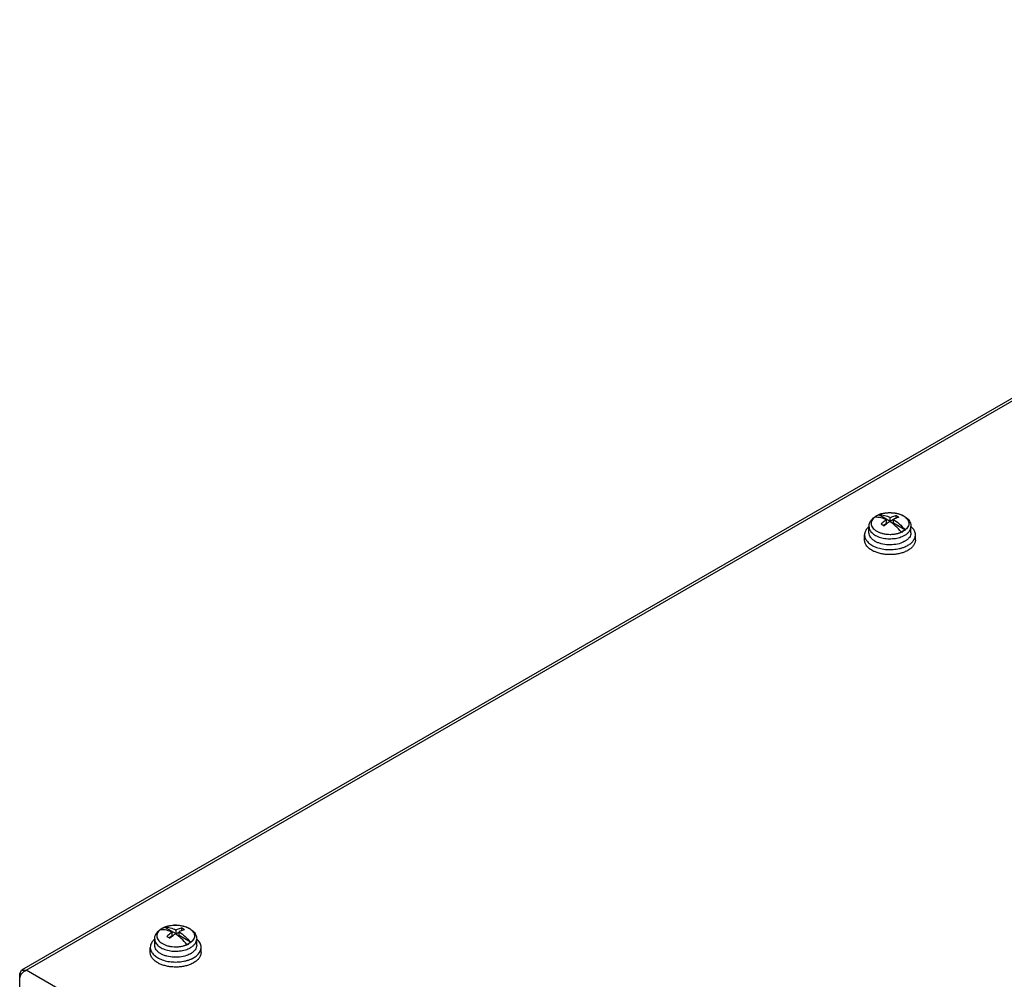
# Model space of a CAD drawing. Header units: millimetres. Extents: x 89 to 688, y 252 to 831.
# Tile 4 of 7: x 98 to 321, y 614 to 831. Entities that reach past the tile are written whole.
import ezdxf

# ---------------------------------------------------------------- set-up
doc = ezdxf.new("R2010")
doc.units = ezdxf.units.MM
doc.header["$LTSCALE"] = 70.470903
doc.layers.get('0').update_dxf_attribs({"linetype": 'CONTINUOUS'})

msp = doc.modelspace()

# ---------------------------------------------------------------- linework, layer by layer
at = {"color": 7, "linetype": 'Continuous'}
for p, q in [((470.69, 831.44), (98.38, 616.49)), ((99.43, 616.49), (471.44, 831.27)), ((294.87, 717.98), (292.3, 719.47)), ((294.03, 717.49), (293.33, 717.09)), ((294.03, 717.49), (294.03, 718.36)), ((294.87, 717.98), (294.87, 718.85)), ((295.57, 718.38), (294.87, 717.98)), ((295.57, 717.57), (295.57, 718.44)), ((298.15, 716.09), (295.57, 717.57)), ((296.11, 718.69), (296.04, 718.65)), ((296.11, 719.31), (296.11, 718.69)), ((296.13, 718.69), (296.11, 718.69)), ((289.05, 713.78), (289.05, 714.92)), ((290.05, 715.41), (290.05, 716.79)), ((297.7, 715.67), (297.77, 715.75)), ((299.55, 715.41), (299.55, 716.79)), ((300.55, 713.78), (300.55, 714.92)), ((133.3, 624.7), (130.73, 626.18)), ((134.54, 626.03), (134.54, 625.41)), ((132.45, 624.21), (131.76, 623.8)), ((132.45, 624.21), (132.45, 625.07)), ((133.3, 624.7), (133.3, 625.56)), ((134, 625.1), (133.3, 624.7)), ((134, 624.29), (134, 625.16)), ((136.58, 622.8), (134, 624.29)), ((134.54, 625.41), (134.47, 625.37)), ((134.55, 625.4), (134.54, 625.41)), ((127.48, 620.49), (127.48, 621.64)), ((128.48, 622.13), (128.48, 623.51)), ((136.13, 622.38), (136.2, 622.46)), ((137.98, 622.13), (137.98, 623.51)), ((138.98, 620.49), (138.98, 621.64)), ((97.94, 615.63), (98.38, 616.49)), ((97.94, 602.82), (97.94, 615.63)), ((98.3, 615.43), (97.94, 615.63)), ((98.38, 616.49), (99.43, 616.49)), ((305.69, 497.41), (99.43, 616.49))]:
    msp.add_line(p, q, dxfattribs=at)
for centre, radius, start, end in [((293.95, 715.58), 4.22, 116.155, 119.9442), ((294.14, 715.2), 4.65, 113.3136, 116.1425), ((292.54, 715.98), 3.49, 93.3122, 93.9177), ((294.46, 714.29), 5.63, 105.6638, 110.0709), ((294.8, 712.61), 7.34, 88.4519, 93.4764), ((293.38, 716.4), 3.24, 126.9593, 127.2507), ((293.75, 715.85), 3.91, 119.9948, 121.5558), ((293.68, 716.05), 3.67, 122.2252, 122.4398), ((293.75, 715.94), 3.81, 119.9876, 122.2128), ((293.82, 715.74), 4.04, 119.4487, 119.9991), ((295.84, 715.83), 3.93, 58.4327, 60.4454), ((292.61, 713.76), 3.97, 130.3734, 130.819), ((291.63, 715.41), 1.58, 180, 180.8587), ((295.79, 719.26), 4.04, 299.4487, 299.9991), ((297.97, 715.41), 1.58, 359.1148, 359.9999), ((297.01, 713.78), 3.94, 48.9059, 49.4786), ((293.62, 717.25), 4.37, 238.5271, 239.8853), ((295.9, 718.77), 4.52, 299.4487, 299.9991), ((293.74, 716.68), 6.06, 243.2674, 244.15), ((295.03, 720.08), 8.46, 282.7832, 285.4056), ((295.6, 718.37), 6.66, 292.4825, 293.6273), ((132.17, 622.57), 3.91, 119.9948, 121.5558), ((132.1, 622.77), 3.67, 122.2252, 122.4398), ((132.18, 622.65), 3.81, 119.9876, 122.2128), ((132.24, 622.45), 4.04, 119.4487, 119.9991), ((132.38, 622.3), 4.22, 116.155, 119.9442), ((132.57, 621.91), 4.65, 113.3136, 116.1425), ((130.96, 622.7), 3.49, 93.3122, 93.9177), ((132.88, 621), 5.63, 105.6638, 110.0709), ((133.23, 619.33), 7.34, 88.4519, 93.4764), ((134.27, 622.54), 3.93, 58.4327, 60.4454), ((131.8, 623.12), 3.24, 126.9593, 127.2507), ((131.04, 620.48), 3.97, 130.3734, 130.819), ((130.06, 622.13), 1.58, 180, 180.8587), ((134.21, 625.98), 4.04, 299.4487, 299.9991), ((134.33, 625.48), 4.52, 299.4487, 299.9991), ((136.4, 622.13), 1.58, 359.1148, 359.9999), ((135.43, 620.5), 3.94, 48.9059, 49.4786), ((132.05, 623.97), 4.37, 238.5271, 239.8853), ((132.17, 623.4), 6.06, 243.2674, 244.15), ((133.46, 626.79), 8.46, 282.7832, 285.4056), ((134.03, 625.09), 6.66, 292.4825, 293.6273), ((100.59, 614.05), 2.72, 138.137, 144.8031), ((100.6, 614.04), 2.73, 132.5333, 138.1673)]:
    msp.add_arc(centre, radius, start, end, dxfattribs=at)
for points, knots in [([(291.69, 719.21), (292.04, 719.41), (292.81, 719.72), (294.06, 719.96), (295.36, 719.98), (296.62, 719.77), (297.59, 719.41), (298.26, 719.01), (298.7, 718.66), (299.06, 718.26), (299.33, 717.81), (299.51, 717.31), (299.55, 716.97), (299.55, 716.79)], [0, 0, 0, 0, 0.126222, 0.260708, 0.398691, 0.534012, 0.661555, 0.721793, 0.779789, 0.836024, 0.891121, 0.945658, 1, 1, 1, 1]), ([(291.83, 719.25), (291.88, 719.29), (292.11, 719.41), (292.34, 719.51), (292.53, 719.57)], [0, 0, 0, 0, 0.24128, 1, 1, 1, 1]), ([(292.34, 719.47), (292.75, 719.49), (293.63, 719.39), (294.46, 719.06), (294.87, 718.85)], [0, 0, 0, 0, 0.468385, 1, 1, 1, 1]), ([(292.94, 719.71), (292.99, 719.72), (293.19, 719.77), (293.39, 719.82), (293.54, 719.84)], [0, 0, 0, 0, 0.246326, 1, 1, 1, 1]), ([(293.54, 719.84), (293.61, 719.86), (293.88, 719.9), (294.15, 719.93), (294.36, 719.94)], [0, 0, 0, 0, 0.247378, 1, 1, 1, 1]), ([(295, 719.95), (295.07, 719.95), (295.33, 719.94), (295.59, 719.91), (295.78, 719.89)], [0, 0, 0, 0, 0.251505, 1, 1, 1, 1]), ([(295.78, 719.89), (295.84, 719.88), (296.07, 719.85), (296.29, 719.8), (296.45, 719.76)], [0, 0, 0, 0, 0.253186, 1, 1, 1, 1]), ([(296.45, 719.76), (296.51, 719.75), (296.71, 719.7), (296.91, 719.63), (297.06, 719.58)], [0, 0, 0, 0, 0.254741, 1, 1, 1, 1]), ([(297.06, 719.58), (297.12, 719.56), (297.37, 719.46), (297.61, 719.35), (297.78, 719.25)], [0, 0, 0, 0, 0.258785, 1, 1, 1, 1]), ([(290.05, 716.79), (290.05, 717.04), (290.13, 717.54), (290.49, 718.21), (291.02, 718.78), (291.45, 719.08), (291.69, 719.21)], [0, 0, 0, 0, 0.241766, 0.485862, 0.736798, 1, 1, 1, 1]), ([(291.42, 718.98), (291.27, 718.87), (291, 718.63), (290.7, 718.2), (290.54, 717.74), (290.54, 717.26), (290.7, 716.8), (291, 716.38), (291.42, 715.99), (291.96, 715.66), (292.59, 715.39), (293.29, 715.19), (294.04, 715.07), (294.69, 715.04), (295.21, 715.05), (295.6, 715.09), (295.99, 715.14), (296.36, 715.21), (296.66, 715.29), (296.89, 715.36), (297.03, 715.41), (297.14, 715.45), (297.22, 715.49), (297.29, 715.51), (297.35, 715.54), (297.38, 715.55), (297.42, 715.57), (297.46, 715.59), (297.5, 715.61), (297.54, 715.63), (297.58, 715.64), (297.62, 715.64), (297.67, 715.65), (297.69, 715.66), (297.7, 715.67)], [0, 0, 0, 0, 0.05605, 0.106509, 0.152912, 0.197811, 0.24421, 0.29466, 0.350693, 0.412783, 0.480558, 0.553045, 0.62886, 0.70637, 0.745229, 0.783851, 0.82202, 0.859527, 0.896174, 0.914116, 0.931783, 0.940487, 0.949138, 0.957717, 0.961969, 0.966199, 0.97041, 0.974602, 0.97877, 0.982918, 0.98714, 0.991619, 0.995891, 1, 1, 1, 1]), ([(291.7, 719.18), (291.68, 719.17), (291.59, 719.11), (291.49, 719.04), (291.43, 718.99)], [0, 0, 0, 0, 0.254952, 1, 1, 1, 1]), ([(291.71, 719.16), (291.68, 719.14), (291.6, 719.08), (291.51, 719.02), (291.45, 718.98)], [0, 0, 0, 0, 0.254907, 1, 1, 1, 1]), ([(291.45, 718.98), (291.87, 719.01), (292.77, 718.9), (293.6, 718.57), (294.03, 718.36)], [0, 0, 0, 0, 0.467901, 1, 1, 1, 1]), ([(294.03, 718.36), (293.92, 718.29), (293.49, 717.99), (293.08, 717.66), (292.79, 717.39)], [0, 0, 0, 0, 0.242064, 1, 1, 1, 1]), ([(292.79, 717.39), (292.85, 717.36), (293.09, 717.24), (293.32, 717.1), (293.49, 716.99)], [0, 0, 0, 0, 0.244332, 1, 1, 1, 1]), ([(293.49, 716.99), (293.59, 717.08), (293.98, 717.42), (294.4, 717.74), (294.73, 717.95)], [0, 0, 0, 0, 0.257803, 1, 1, 1, 1]), ([(297.3, 715.6), (296.92, 716.07), (296.12, 716.92), (295.2, 717.65), (294.73, 717.95)], [0, 0, 0, 0, 0.518698, 1, 1, 1, 1]), ([(294.87, 718.85), (294.98, 718.9), (295.38, 719.09), (295.8, 719.23), (296.11, 719.31)], [0, 0, 0, 0, 0.261345, 1, 1, 1, 1]), ([(296.81, 718.9), (296.71, 718.88), (296.29, 718.76), (295.88, 718.59), (295.57, 718.44)], [0, 0, 0, 0, 0.239107, 1, 1, 1, 1]), ([(295.57, 718.44), (296.05, 718.14), (296.97, 717.41), (297.77, 716.56), (298.15, 716.09)], [0, 0, 0, 0, 0.481276, 1, 1, 1, 1]), ([(296.81, 718.9), (296.75, 718.94), (296.53, 719.09), (296.29, 719.22), (296.11, 719.31)], [0, 0, 0, 0, 0.255694, 1, 1, 1, 1]), ([(297.9, 719.18), (298.08, 719.07), (298.4, 718.84), (298.77, 718.41), (299.01, 717.95), (299.08, 717.46), (298.98, 716.97), (298.72, 716.51), (298.32, 716.1), (297.99, 715.87), (297.81, 715.77)], [0, 0, 0, 0, 0.143195, 0.271487, 0.387409, 0.496422, 0.606077, 0.723714, 0.854324, 1, 1, 1, 1]), ([(290.02, 716.76), (289.87, 716.63), (289.6, 716.36), (289.29, 715.9), (289.09, 715.42), (289.05, 715.08), (289.05, 714.92)], [0, 0, 0, 0, 0.277461, 0.532872, 0.771162, 1, 1, 1, 1]), ([(289.05, 714.92), (289.05, 714.79), (289.08, 714.52), (289.2, 714.13), (289.41, 713.75), (289.79, 713.25), (290.47, 712.69), (291.11, 712.36), (291.46, 712.22)], [0, 0, 0, 0, 0.103399, 0.20963, 0.321161, 0.439855, 0.702308, 1, 1, 1, 1]), ([(290.05, 716.79), (290.05, 716.66), (290.09, 716.38), (290.24, 715.98), (290.5, 715.61), (290.98, 715.12), (291.8, 714.62), (292.98, 714.22), (294.31, 714.03), (295.68, 714.06), (296.97, 714.31), (297.77, 714.63), (298.12, 714.83)], [0, 0, 0, 0, 0.04285, 0.087454, 0.135235, 0.187117, 0.304152, 0.437571, 0.581747, 0.728916, 0.870779, 1, 1, 1, 1]), ([(291.34, 713.53), (291.15, 713.65), (290.8, 713.9), (290.38, 714.36), (290.12, 714.86), (290.05, 715.21), (290.05, 715.39)], [0, 0, 0, 0, 0.287814, 0.546524, 0.780623, 1, 1, 1, 1]), ([(297.3, 715.6), (297.34, 715.61), (297.5, 715.68), (297.65, 715.76), (297.76, 715.82)], [0, 0, 0, 0, 0.256221, 1, 1, 1, 1]), ([(297.76, 715.82), (297.79, 715.85), (297.93, 715.93), (298.06, 716.02), (298.15, 716.09)], [0, 0, 0, 0, 0.257235, 1, 1, 1, 1]), ([(298.16, 714.85), (298.37, 714.97), (298.75, 715.23), (299.2, 715.71), (299.48, 716.24), (299.55, 716.61), (299.55, 716.79)], [0, 0, 0, 0, 0.28981, 0.549047, 0.782229, 1, 1, 1, 1]), ([(299.55, 715.38), (299.55, 715.21), (299.48, 714.83), (299.19, 714.32), (298.74, 713.85), (298.37, 713.59), (298.16, 713.47)], [0, 0, 0, 0, 0.217753, 0.451172, 0.710485, 1, 1, 1, 1]), ([(298.87, 712.57), (299.12, 712.72), (299.58, 713.03), (300.12, 713.61), (300.42, 714.15), (300.53, 714.59), (300.55, 714.81), (300.55, 714.92)], [0, 0, 0, 0, 0.289588, 0.548634, 0.781636, 0.891838, 1, 1, 1, 1]), ([(300.55, 714.92), (300.55, 715.08), (300.51, 715.41), (300.32, 715.9), (300.01, 716.35), (299.74, 716.62), (299.6, 716.75)], [0, 0, 0, 0, 0.229088, 0.467502, 0.722829, 1, 1, 1, 1]), ([(291.02, 711.27), (290.73, 711.42), (290.32, 711.67), (289.85, 712.08), (289.56, 712.39), (289.34, 712.72), (289.17, 713.06), (289.07, 713.42), (289.05, 713.66), (289.05, 713.78)], [0, 0, 0, 0, 0.292925, 0.427264, 0.5536, 0.672618, 0.7855, 0.893926, 1, 1, 1, 1]), ([(297.59, 713.19), (297.11, 712.99), (296.06, 712.71), (294.43, 712.62), (293.07, 712.82), (292.09, 713.14), (291.64, 713.36), (291.43, 713.47)], [0, 0, 0, 0, 0.2463, 0.50897, 0.766706, 0.887485, 1, 1, 1, 1]), ([(298.16, 713.47), (298.11, 713.44), (297.93, 713.34), (297.74, 713.25), (297.59, 713.19)], [0, 0, 0, 0, 0.243053, 1, 1, 1, 1]), ([(300.55, 713.78), (300.55, 713.67), (300.53, 713.45), (300.42, 713.01), (300.12, 712.46), (299.58, 711.89), (299.12, 711.57), (298.87, 711.43)], [0, 0, 0, 0, 0.108162, 0.218363, 0.451365, 0.710412, 1, 1, 1, 1]), ([(298.27, 711.13), (298.01, 711.01), (297.45, 710.81), (296.56, 710.6), (295.62, 710.47), (294.66, 710.44), (293.7, 710.5), (292.78, 710.65), (291.91, 710.89), (291.36, 711.11), (291.1, 711.23)], [0, 0, 0, 0, 0.118056, 0.242615, 0.371607, 0.502696, 0.633421, 0.761343, 0.884188, 1, 1, 1, 1]), ([(291.46, 712.22), (291.87, 712.05), (292.74, 711.78), (294.11, 711.59), (295.52, 711.59), (296.45, 711.73), (296.9, 711.83)], [0, 0, 0, 0, 0.237493, 0.489992, 0.747659, 1, 1, 1, 1]), ([(297.28, 711.92), (297.36, 711.94), (297.65, 712.03), (297.94, 712.13), (298.15, 712.22)], [0, 0, 0, 0, 0.255768, 1, 1, 1, 1]), ([(298.27, 712.27), (298.33, 712.3), (298.53, 712.39), (298.72, 712.49), (298.87, 712.57)], [0, 0, 0, 0, 0.256009, 1, 1, 1, 1]), ([(298.87, 711.43), (298.82, 711.4), (298.63, 711.29), (298.43, 711.2), (298.27, 711.13)], [0, 0, 0, 0, 0.243947, 1, 1, 1, 1]), ([(128.48, 623.51), (128.48, 623.76), (128.56, 624.25), (128.91, 624.93), (129.45, 625.5), (129.88, 625.8), (130.11, 625.93)], [0, 0, 0, 0, 0.241766, 0.485862, 0.736798, 1, 1, 1, 1]), ([(130.13, 625.9), (130.11, 625.88), (130.01, 625.82), (129.92, 625.76), (129.86, 625.71)], [0, 0, 0, 0, 0.254952, 1, 1, 1, 1]), ([(130.13, 625.87), (130.11, 625.86), (130.02, 625.8), (129.94, 625.74), (129.88, 625.69)], [0, 0, 0, 0, 0.254907, 1, 1, 1, 1]), ([(130.11, 625.93), (130.46, 626.13), (131.24, 626.44), (132.49, 626.68), (133.79, 626.69), (135.05, 626.49), (136.02, 626.13), (136.69, 625.72), (137.12, 625.38), (137.49, 624.98), (137.76, 624.52), (137.94, 624.03), (137.98, 623.68), (137.98, 623.51)], [0, 0, 0, 0, 0.126222, 0.260708, 0.398691, 0.534012, 0.661555, 0.721793, 0.779789, 0.836024, 0.891121, 0.945658, 1, 1, 1, 1]), ([(130.26, 625.97), (130.31, 626), (130.54, 626.12), (130.77, 626.22), (130.95, 626.29)], [0, 0, 0, 0, 0.24128, 1, 1, 1, 1]), ([(130.76, 626.19), (131.17, 626.21), (132.06, 626.1), (132.89, 625.78), (133.3, 625.56)], [0, 0, 0, 0, 0.468385, 1, 1, 1, 1]), ([(131.36, 626.42), (131.41, 626.44), (131.61, 626.49), (131.81, 626.53), (131.97, 626.56)], [0, 0, 0, 0, 0.246326, 1, 1, 1, 1]), ([(131.97, 626.56), (132.03, 626.57), (132.3, 626.62), (132.58, 626.64), (132.78, 626.66)], [0, 0, 0, 0, 0.247378, 1, 1, 1, 1]), ([(133.3, 625.56), (133.4, 625.62), (133.8, 625.8), (134.22, 625.95), (134.54, 626.03)], [0, 0, 0, 0, 0.261345, 1, 1, 1, 1]), ([(133.43, 626.67), (133.49, 626.67), (133.75, 626.66), (134.02, 626.63), (134.21, 626.6)], [0, 0, 0, 0, 0.251505, 1, 1, 1, 1]), ([(134.21, 626.6), (134.27, 626.6), (134.49, 626.56), (134.72, 626.52), (134.88, 626.48)], [0, 0, 0, 0, 0.253186, 1, 1, 1, 1]), ([(135.24, 625.62), (135.18, 625.66), (134.95, 625.8), (134.72, 625.93), (134.54, 626.03)], [0, 0, 0, 0, 0.255694, 1, 1, 1, 1]), ([(134.88, 626.48), (134.93, 626.46), (135.14, 626.41), (135.34, 626.35), (135.49, 626.29)], [0, 0, 0, 0, 0.254741, 1, 1, 1, 1]), ([(135.49, 626.29), (135.55, 626.27), (135.8, 626.18), (136.04, 626.06), (136.21, 625.97)], [0, 0, 0, 0, 0.258785, 1, 1, 1, 1]), ([(136.33, 625.9), (136.5, 625.79), (136.82, 625.55), (137.2, 625.13), (137.43, 624.67), (137.5, 624.18), (137.41, 623.69), (137.15, 623.23), (136.75, 622.82), (136.42, 622.59), (136.23, 622.48)], [0, 0, 0, 0, 0.143195, 0.271487, 0.387409, 0.496422, 0.606077, 0.723714, 0.854324, 1, 1, 1, 1]), ([(129.84, 625.7), (129.69, 625.59), (129.42, 625.34), (129.13, 624.91), (128.97, 624.45), (128.97, 623.98), (129.13, 623.52), (129.42, 623.09), (129.85, 622.71), (130.38, 622.38), (131.01, 622.11), (131.72, 621.91), (132.47, 621.79), (133.12, 621.76), (133.64, 621.77), (134.03, 621.8), (134.41, 621.86), (134.78, 621.93), (135.09, 622.01), (135.32, 622.08), (135.46, 622.13), (135.57, 622.17), (135.65, 622.2), (135.72, 622.23), (135.77, 622.25), (135.81, 622.27), (135.85, 622.29), (135.89, 622.3), (135.93, 622.32), (135.96, 622.34), (136.01, 622.35), (136.05, 622.35), (136.09, 622.36), (136.12, 622.38), (136.13, 622.38)], [0, 0, 0, 0, 0.05605, 0.106509, 0.152912, 0.197811, 0.24421, 0.29466, 0.350693, 0.412783, 0.480558, 0.553045, 0.62886, 0.70637, 0.745229, 0.783851, 0.82202, 0.859527, 0.896174, 0.914116, 0.931783, 0.940487, 0.949138, 0.957717, 0.961969, 0.966199, 0.97041, 0.974602, 0.97877, 0.982918, 0.98714, 0.991619, 0.995891, 1, 1, 1, 1]), ([(129.88, 625.69), (130.29, 625.72), (131.19, 625.62), (132.03, 625.29), (132.45, 625.07)], [0, 0, 0, 0, 0.467901, 1, 1, 1, 1]), ([(132.45, 625.07), (132.35, 625), (131.92, 624.71), (131.51, 624.37), (131.22, 624.11)], [0, 0, 0, 0, 0.242064, 1, 1, 1, 1]), ([(131.22, 624.11), (131.27, 624.08), (131.51, 623.95), (131.74, 623.81), (131.92, 623.7)], [0, 0, 0, 0, 0.244332, 1, 1, 1, 1]), ([(131.92, 623.7), (132.02, 623.79), (132.41, 624.14), (132.83, 624.46), (133.15, 624.67)], [0, 0, 0, 0, 0.257803, 1, 1, 1, 1]), ([(135.73, 622.31), (135.35, 622.78), (134.55, 623.64), (133.63, 624.37), (133.15, 624.67)], [0, 0, 0, 0, 0.518698, 1, 1, 1, 1]), ([(135.24, 625.62), (135.14, 625.6), (134.71, 625.48), (134.3, 625.31), (134, 625.16)], [0, 0, 0, 0, 0.239107, 1, 1, 1, 1]), ([(134, 625.16), (134.47, 624.86), (135.4, 624.13), (136.2, 623.27), (136.58, 622.8)], [0, 0, 0, 0, 0.481276, 1, 1, 1, 1]), ([(128.45, 623.48), (128.3, 623.35), (128.03, 623.08), (127.71, 622.62), (127.52, 622.13), (127.48, 621.8), (127.48, 621.64)], [0, 0, 0, 0, 0.277461, 0.532872, 0.771162, 1, 1, 1, 1]), ([(127.48, 621.64), (127.48, 621.5), (127.51, 621.24), (127.63, 620.84), (127.83, 620.46), (128.22, 619.96), (128.9, 619.4), (129.54, 619.08), (129.89, 618.93)], [0, 0, 0, 0, 0.103399, 0.20963, 0.321161, 0.439855, 0.702308, 1, 1, 1, 1]), ([(128.48, 623.51), (128.48, 623.37), (128.51, 623.1), (128.67, 622.7), (128.93, 622.32), (129.41, 621.84), (130.23, 621.33), (131.41, 620.94), (132.74, 620.74), (134.1, 620.78), (135.4, 621.03), (136.2, 621.35), (136.55, 621.55)], [0, 0, 0, 0, 0.04285, 0.087454, 0.135235, 0.187117, 0.304152, 0.437571, 0.581747, 0.728916, 0.870779, 1, 1, 1, 1]), ([(129.77, 620.24), (129.58, 620.36), (129.23, 620.62), (128.81, 621.07), (128.55, 621.57), (128.48, 621.93), (128.48, 622.1)], [0, 0, 0, 0, 0.287814, 0.546524, 0.780623, 1, 1, 1, 1]), ([(135.73, 622.31), (135.77, 622.33), (135.92, 622.4), (136.08, 622.48), (136.18, 622.54)], [0, 0, 0, 0, 0.256221, 1, 1, 1, 1]), ([(136.18, 622.54), (136.22, 622.56), (136.36, 622.64), (136.49, 622.73), (136.58, 622.8)], [0, 0, 0, 0, 0.257235, 1, 1, 1, 1]), ([(136.59, 621.57), (136.79, 621.69), (137.17, 621.95), (137.62, 622.43), (137.91, 622.95), (137.98, 623.33), (137.98, 623.51)], [0, 0, 0, 0, 0.28981, 0.549047, 0.782229, 1, 1, 1, 1]), ([(137.98, 622.1), (137.97, 621.92), (137.9, 621.55), (137.62, 621.03), (137.17, 620.56), (136.79, 620.31), (136.59, 620.19)], [0, 0, 0, 0, 0.217753, 0.451172, 0.710485, 1, 1, 1, 1]), ([(137.29, 619.29), (137.55, 619.43), (138, 619.75), (138.55, 620.32), (138.84, 620.86), (138.96, 621.31), (138.98, 621.53), (138.98, 621.64)], [0, 0, 0, 0, 0.289588, 0.548634, 0.781636, 0.891838, 1, 1, 1, 1]), ([(138.98, 621.64), (138.98, 621.8), (138.93, 622.13), (138.74, 622.61), (138.44, 623.07), (138.17, 623.34), (138.02, 623.47)], [0, 0, 0, 0, 0.229088, 0.467502, 0.722829, 1, 1, 1, 1]), ([(129.45, 617.99), (129.16, 618.14), (128.75, 618.39), (128.28, 618.79), (127.99, 619.11), (127.76, 619.44), (127.6, 619.78), (127.5, 620.13), (127.48, 620.37), (127.48, 620.49)], [0, 0, 0, 0, 0.292925, 0.427264, 0.5536, 0.672618, 0.7855, 0.893926, 1, 1, 1, 1]), ([(136.01, 619.9), (135.53, 619.7), (134.48, 619.42), (132.85, 619.34), (131.5, 619.53), (130.51, 619.86), (130.07, 620.07), (129.86, 620.19)], [0, 0, 0, 0, 0.2463, 0.50897, 0.766706, 0.887485, 1, 1, 1, 1]), ([(136.59, 620.19), (136.54, 620.16), (136.36, 620.06), (136.16, 619.97), (136.01, 619.9)], [0, 0, 0, 0, 0.243053, 1, 1, 1, 1]), ([(136.7, 618.99), (136.75, 619.01), (136.95, 619.1), (137.15, 619.21), (137.29, 619.29)], [0, 0, 0, 0, 0.256009, 1, 1, 1, 1]), ([(138.98, 620.49), (138.98, 620.38), (138.96, 620.16), (138.84, 619.72), (138.55, 619.18), (138, 618.61), (137.55, 618.29), (137.29, 618.15)], [0, 0, 0, 0, 0.108162, 0.218363, 0.451365, 0.710412, 1, 1, 1, 1]), ([(136.7, 617.85), (136.44, 617.73), (135.87, 617.53), (134.98, 617.32), (134.05, 617.19), (133.09, 617.16), (132.13, 617.22), (131.2, 617.37), (130.33, 617.61), (129.79, 617.83), (129.53, 617.95)], [0, 0, 0, 0, 0.118056, 0.242615, 0.371607, 0.502696, 0.633421, 0.761343, 0.884188, 1, 1, 1, 1]), ([(129.89, 618.93), (130.29, 618.77), (131.16, 618.5), (132.53, 618.31), (133.94, 618.31), (134.88, 618.44), (135.33, 618.55)], [0, 0, 0, 0, 0.237493, 0.489992, 0.747659, 1, 1, 1, 1]), ([(135.71, 618.64), (135.78, 618.66), (136.08, 618.75), (136.37, 618.85), (136.58, 618.94)], [0, 0, 0, 0, 0.255768, 1, 1, 1, 1]), ([(137.29, 618.15), (137.25, 618.12), (137.05, 618.01), (136.85, 617.91), (136.7, 617.85)], [0, 0, 0, 0, 0.243947, 1, 1, 1, 1]), ([(97.94, 614.41), (97.94, 614.51), (97.99, 614.94), (98.18, 615.35), (98.37, 615.62)], [0, 0, 0, 0, 0.229399, 1, 1, 1, 1]), ([(98.76, 616.06), (98.81, 616.1), (99.01, 616.28), (99.24, 616.42), (99.43, 616.49)], [0, 0, 0, 0, 0.260599, 1, 1, 1, 1])]:
    msp.add_open_spline(points, degree=3, knots=knots, dxfattribs=at)

doc.saveas('drawing.dxf')
